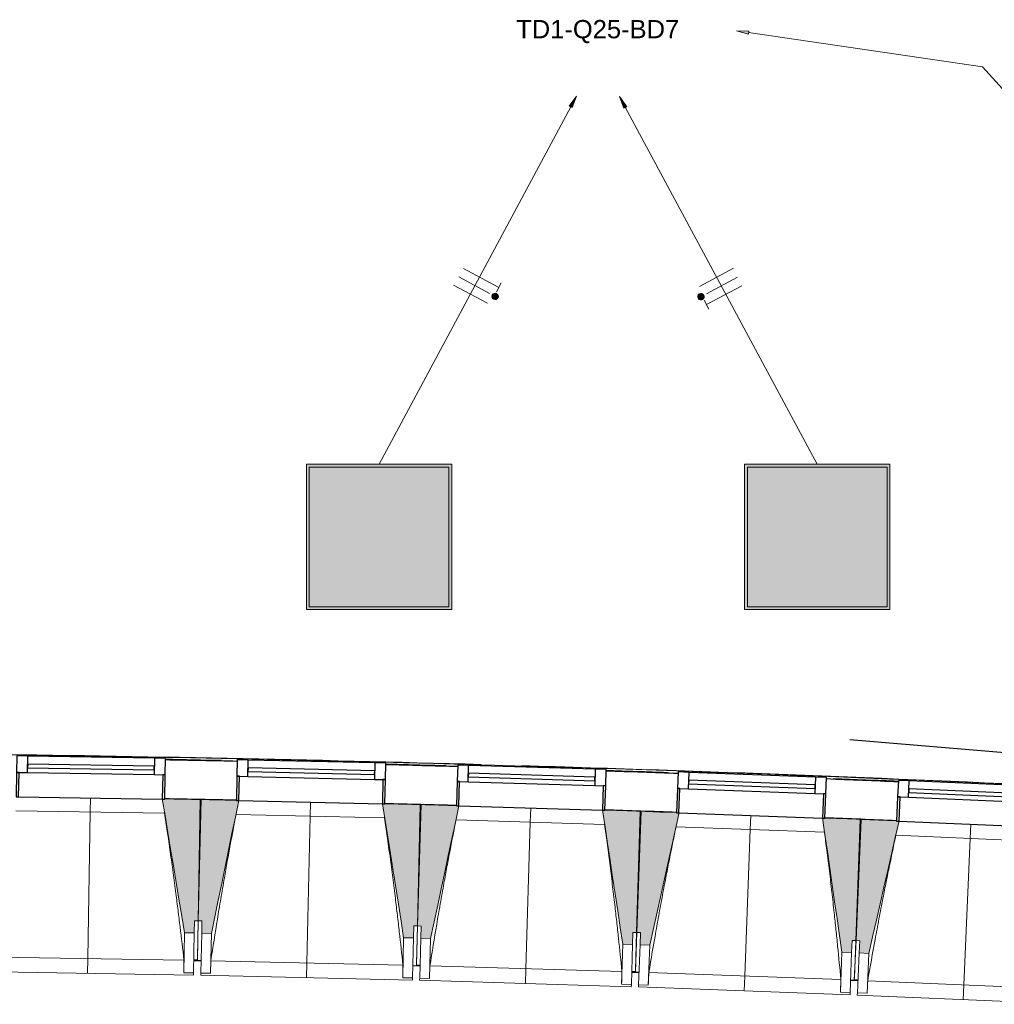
# Model space of a CAD drawing. Header units: millimetres. Extents: x -2845 to 74565, y -36590 to 13748.
# Tile 7 of 49: x 33751 to 37755, y -21391 to -17344. Entities that reach past the tile are written whole.
import ezdxf

# ---------------------------------------------------------------- set-up
doc = ezdxf.new("R2010")
doc.units = ezdxf.units.MM
for name, color, linetype, lineweight in [('A-DETL-GENF', 7, 'Continuous', 18), ('A-DOOR', 7, 'Continuous', 25), ('A-FLOR', 7, 'Continuous', 25), ('A-FLOR-HRAL', 7, 'Continuous', 18), ('A-GENM', 7, 'Continuous', 18), ('A-GLAZ', 7, 'Continuous', 25), ('CABLE', 7, 'Continuous', 30), ('CABLES', 7, 'Continuous', 18), ('I-WALL', 7, 'Continuous', 25), ('INSTAL ELECTRIQUE', 7, 'Continuous', 18), ('Q-SPCQ', 7, 'Continuous', 18), ('S-BEAM', 7, 'Continuous', 18)]:
    doc.layers.add(name, color=color, linetype=linetype, lineweight=lineweight)
doc.styles.add('Arial_2', font='arial.ttf', dxfattribs={"height": 75})

# ---------------------------------------------------------------- blocks, each defined once
blk = doc.blocks.new('20_MUR PREFA_01 - MODULE_01 B-3165811-2021_015_1111_DCE_1_50_N0 FINI_CFO_ECL')
at = {"layer": 'A-GENM'}
for p, q in [((0, 722.1), (0, 661.4)), ((0, 661.4), (0, 58.5)), ((0, 0.7), (0, 58.5))]:
    blk.add_line(p, q, dxfattribs=at)
blk = doc.blocks.new('B02_DC_STR_rvt-1-2021_015_1111_DCE_1_50_N0 FINI_CFO_ECL')
at = {"layer": 'S-BEAM', "lineweight": 5, "true_color": 0x787878}
for points in [[(-18701.7, -21097.5), (-18700.9, -21047.5), (-18685.9, -21047.8), (-18677.8, -20549.1), (-18822.7, -20546.7), (-18822.7, -20547.4), (-18832.7, -20547.4), (-18741.7, -21096.9)], [(-18631, -21099.1), (-18518.5, -20553.4), (-18528.4, -20553.2), (-18528.4, -20552.5), (-18673.3, -20549.2), (-18684.8, -21047.8), (-18669.8, -21048.2), (-18670.9, -21098.2), (-18669.8, -21098.2)], [(-17801.2, -21118.2), (-17800, -21068.2), (-17785, -21068.6), (-17773.5, -20569.9), (-17918.4, -20566.6), (-17918.4, -20567.3), (-17928.3, -20567.3), (-17841.2, -21117.3), (-17824.3, -21117.7)], [(-17730.5, -21120.2), (-17614.2, -20575.4), (-17624.2, -20575.1), (-17624.2, -20574.4), (-17769, -20570.1), (-17784, -21068.6), (-17769, -21069.1), (-17770.5, -21119), (-17769, -21119.1)], [(-16900.9, -21145.1), (-16899.4, -21095.2), (-16884.4, -21095.6), (-16869.4, -20597), (-17014.2, -20592.7), (-17014.3, -20593.4), (-17024.2, -20593.4), (-16940.8, -21143.9), (-16908.3, -21144.9)], [(-16830.2, -21147.7), (-16710.1, -20603.6), (-16720.1, -20603.2), (-16720.1, -20602.6), (-16864.9, -20597.2), (-16883.3, -21095.7), (-16868.3, -21096.2), (-16870.1, -21146.2), (-16868.3, -21146.2)], [(-16000.7, -21178.3), (-15998.9, -21128.3), (-15983.9, -21128.9), (-15965.5, -20630.4), (-16110.3, -20625.1), (-16110.4, -20625.8), (-16120.2, -20625.8), (-16040.7, -21176.8), (-16016.5, -21177.7)], [(-15930.1, -21181.3), (-15806.3, -20638.1), (-15816.2, -20637.7), (-15816.2, -20637), (-15961, -20630.6), (-15982.8, -21128.9), (-15967.8, -21129.6), (-15970, -21179.6), (-15967.8, -21179.6)]]:
    blk.add_hatch(color=8, dxfattribs=at).paths.add_polyline_path(points)
at = {"layer": 'A-FLOR'}
for p, q in [((-18688.5, -21209.9), (-18703.5, -21209.6)), ((-18673.6, -21211.5), (-18703.5, -21210.9)), ((-18703.5, -21210.9), (-18673.6, -21211.5)), ((-17803.8, -21231.6), (-17773.9, -21232.3)), ((-17773.8, -21231.1), (-17788.8, -21230.6)), ((-16889.3, -21257.6), (-16904.2, -21257.2)), ((-16874.3, -21259.4), (-16904.2, -21258.4)), ((-16904.2, -21258.4), (-16874.3, -21259.4)), ((-15975, -21292.7), (-16004.9, -21291.5)), ((-16004.9, -21291.5), (-15975, -21292.7)), ((-15974.9, -21291.5), (-15989.9, -21290.9))]:
    blk.add_line(p, q, dxfattribs=at)
at = {"layer": 'S-BEAM'}
for p, q in [((-18677.8, -20549.1), (-18822.8, -20546.7)), ((-18685.9, -21047.8), (-18677.8, -20549.1)), ((-18673.3, -20549.2), (-18684.8, -21047.8)), ((-18528.4, -20552.5), (-18673.3, -20549.2)), ((-18823.5, -20605.2), (-19433.9, -20595.4)), ((-17773.5, -20569.9), (-17918.5, -20566.6)), ((-17785, -21068.6), (-17773.5, -20569.9)), ((-17769, -20570.1), (-17784, -21068.6)), ((-17624.2, -20574.4), (-17769, -20570.1)), ((-16869.4, -20597), (-17014.3, -20592.7)), ((-16884.4, -21095.6), (-16869.4, -20597)), ((-16864.9, -20597.2), (-16883.3, -21095.7)), ((-16720.1, -20602.6), (-16864.9, -20597.2)), ((-17919.6, -20625), (-18529.9, -20611)), ((-17015.8, -20651.2), (-17626.1, -20632.8)), ((-15965.5, -20630.4), (-16110.4, -20625.1)), ((-15983.9, -21128.9), (-15965.5, -20630.4)), ((-15961, -20630.6), (-15982.8, -21128.9)), ((-15816.2, -20637), (-15961, -20630.6)), ((-16112.3, -20683.5), (-16722.4, -20661)), ((-15209, -20722.2), (-15818.9, -20695.4)), ((-18701.7, -21097.5), (-18700.9, -21047.5)), ((-18700.9, -21047.5), (-18685.9, -21047.8)), ((-18688.5, -21209.9), (-18684.8, -21047.8)), ((-18685.9, -21047.8), (-18688.3, -21202.1)), ((-18684.8, -21047.8), (-18669.8, -21048.2)), ((-18669.8, -21048.2), (-18670.9, -21098.2)), ((-17801.2, -21118.2), (-17800, -21068.2)), ((-17800, -21068.2), (-17785, -21068.6)), ((-17788.8, -21230.6), (-17784, -21068.6)), ((-17785, -21068.6), (-17788.6, -21223.1)), ((-17784, -21068.6), (-17769, -21069.1)), ((-17769, -21069.1), (-17770.5, -21119)), ((-18741.7, -21096.9), (-18744.3, -21261.1)), ((-18741.7, -21096.9), (-18701.7, -21097.5)), ((-18701.7, -21097.5), (-18704.3, -21261.7)), ((-18674.7, -21262.3), (-18670.9, -21098.2)), ((-18670.9, -21098.2), (-18631, -21099.1)), ((-18634.7, -21263.2), (-18631, -21099.1)), ((-17841.2, -21117.3), (-17844.9, -21281.5)), ((-17841.2, -21117.3), (-17801.2, -21118.2)), ((-17801.2, -21118.2), (-17805, -21282.4)), ((-17775.4, -21283.2), (-17770.5, -21119)), ((-17770.5, -21119), (-17730.5, -21120.2)), ((-17735.4, -21284.4), (-17730.5, -21120.2)), ((-16900.9, -21145.1), (-16899.4, -21095.2)), ((-16899.4, -21095.2), (-16884.4, -21095.6)), ((-16889.3, -21257.6), (-16883.3, -21095.7)), ((-16884.4, -21095.6), (-16889, -21250.2)), ((-16883.3, -21095.7), (-16868.3, -21096.2)), ((-16868.3, -21096.2), (-16870.1, -21146.2)), ((-16940.8, -21143.9), (-16945.8, -21308.1)), ((-16940.8, -21143.9), (-16900.9, -21145.1)), ((-16900.9, -21145.1), (-16905.8, -21309.3)), ((-16876.2, -21310.3), (-16870.1, -21146.2)), ((-16870.1, -21146.2), (-16830.2, -21147.7)), ((-16836.2, -21311.7), (-16830.2, -21147.7)), ((-16000.7, -21178.3), (-15998.9, -21128.3)), ((-15998.9, -21128.3), (-15983.9, -21128.9)), ((-15989.9, -21290.9), (-15982.8, -21128.9)), ((-15983.9, -21128.9), (-15989.6, -21283.7)), ((-15982.8, -21128.9), (-15967.8, -21129.6)), ((-15967.8, -21129.6), (-15970, -21179.6)), ((-19533.1, -21196.8), (-18743.7, -21209.5)), ((-16040.7, -21176.8), (-16046.8, -21340.9)), ((-16040.7, -21176.8), (-16000.7, -21178.3)), ((-16000.7, -21178.3), (-16006.8, -21342.4)), ((-15977.2, -21343.6), (-15970, -21179.6)), ((-15970, -21179.6), (-15930.1, -21181.3)), ((-15937.3, -21345.4), (-15930.1, -21181.3)), ((-18703.5, -21211.7), (-18688.6, -21212)), ((-18688.6, -21212), (-18688.6, -21211.2)), ((-18688.6, -21212), (-18673.6, -21212.3)), ((-18633.3, -21211.7), (-17844, -21229.9)), ((-17803.8, -21232.4), (-17788.9, -21232.7)), ((-17788.9, -21232.8), (-17788.9, -21232)), ((-17788.9, -21232.8), (-17773.9, -21233.2)), ((-17733.6, -21232.8), (-16944.4, -21256.5)), ((-19574.3, -21256.7), (-18704.5, -21270.8)), ((-18744.3, -21261.1), (-18744.3, -21260.8)), ((-18704.3, -21261.7), (-18744.3, -21261.1)), ((-18704.3, -21261.7), (-18704.5, -21270.8)), ((-18674.9, -21271.4), (-18674.7, -21262.3)), ((-18674.9, -21271.4), (-17805.2, -21291.4)), ((-18634.7, -21263.2), (-18674.7, -21262.3)), ((-18634.7, -21263), (-18634.7, -21263.2)), ((-17844.9, -21281.5), (-17845, -21281.2)), ((-17805, -21282.4), (-17844.9, -21281.5)), ((-17805, -21282.4), (-17805.2, -21291.4)), ((-17775.7, -21292.2), (-17775.4, -21283.2)), ((-17735.4, -21284.4), (-17775.4, -21283.2)), ((-17735.4, -21284.1), (-17735.4, -21284.4)), ((-16904.3, -21259.3), (-16889.3, -21259.7)), ((-16889.3, -21259.8), (-16889.3, -21258.9)), ((-16889.3, -21259.8), (-16874.4, -21260.3)), ((-16834.1, -21260.2), (-16045.1, -21289.4)), ((-17775.7, -21292.2), (-16906, -21318.3)), ((-16945.8, -21308.1), (-16945.8, -21307.8)), ((-16905.8, -21309.3), (-16945.8, -21308.1)), ((-16905.8, -21309.3), (-16906, -21318.3)), ((-16876.5, -21319.3), (-16876.2, -21310.3)), ((-16876.5, -21319.3), (-16007.1, -21351.4)), ((-16836.2, -21311.7), (-16876.2, -21310.3)), ((-16836.2, -21311.5), (-16836.2, -21311.7)), ((-16005, -21292.4), (-15990, -21293)), ((-15990, -21293), (-15990, -21292.1)), ((-15990, -21293), (-15975, -21293.6)), ((-15934.8, -21293.8), (-15146, -21328.5)), ((-16046.8, -21340.9), (-16046.8, -21340.7)), ((-16006.8, -21342.4), (-16046.8, -21340.9)), ((-16006.8, -21342.4), (-16007.1, -21351.4)), ((-15977.6, -21352.6), (-15977.2, -21343.6)), ((-15977.6, -21352.6), (-15108.5, -21390.8)), ((-15937.3, -21345.4), (-15977.2, -21343.6)), ((-15937.2, -21345.1), (-15937.3, -21345.4))]:
    blk.add_line(p, q, dxfattribs=at)
at = {"layer": 'S-BEAM', "flags": 128}
for points in [[(-18832.8, -20546.6), (-18821.4, -20615.4), (-18810, -20684.1), (-18798.6, -20752.9), (-18787.2, -20821.7), (-18775.8, -20890.5), (-18764.4, -20959.3), (-18753, -21028.1), (-18741.7, -21096.9)], [(-18631, -21099.1), (-18616.9, -21030.8), (-18602.8, -20962.5), (-18588.7, -20894.2), (-18574.6, -20825.9), (-18560.6, -20757.6), (-18546.5, -20689.3), (-18532.4, -20621), (-18518.3, -20552.7)], [(-17928.5, -20566.3), (-17917.6, -20635.2), (-17906.7, -20704.1), (-17895.7, -20772.9), (-17884.8, -20841.8), (-17873.9, -20910.7), (-17863, -20979.6), (-17852.1, -21048.4), (-17841.2, -21117.3)], [(-17730.5, -21120.2), (-17715.9, -21052.1), (-17701.4, -20983.9), (-17686.8, -20915.7), (-17672.3, -20847.5), (-17657.7, -20779.3), (-17643.2, -20711.1), (-17628.6, -20642.9), (-17614.1, -20574.7)], [(-17024.3, -20592.4), (-17013.9, -20661.3), (-17003.5, -20730.3), (-16993, -20799.2), (-16982.6, -20868.2), (-16972.1, -20937.1), (-16961.7, -21006), (-16951.3, -21075), (-16940.8, -21143.9)], [(-16830.2, -21147.7), (-16815.1, -21079.6), (-16800.1, -21011.5), (-16785.1, -20943.4), (-16770.1, -20875.3), (-16755.1, -20807.2), (-16740, -20739.1), (-16725, -20671), (-16710, -20602.9)], [(-16120.4, -20624.7), (-16110.4, -20693.7), (-16100.5, -20762.7), (-16090.5, -20831.7), (-16080.5, -20900.8), (-16070.6, -20969.8), (-16060.6, -21038.8), (-16050.7, -21107.8), (-16040.7, -21176.8)], [(-15930.1, -21181.3), (-15914.6, -21113.3), (-15899.1, -21045.3), (-15883.6, -20977.3), (-15868.1, -20909.4), (-15852.6, -20841.4), (-15837.1, -20773.4), (-15821.6, -20705.4), (-15806.1, -20637.4)], [(-18744.3, -21260.8), (-18744.2, -21250.6), (-18744.1, -21240.3), (-18744, -21230), (-18743.8, -21219.8), (-18743.7, -21209.5)], [(-18633.3, -21211.7), (-18633.6, -21221.9), (-18633.9, -21232.2), (-18634.1, -21242.5), (-18634.4, -21252.7), (-18634.7, -21263)], [(-17845, -21281.2), (-17844.8, -21270.9), (-17844.6, -21260.7), (-17844.4, -21250.4), (-17844.2, -21240.2), (-17844, -21229.9)], [(-17733.6, -21232.8), (-17734, -21243.1), (-17734.3, -21253.3), (-17734.7, -21263.6), (-17735, -21273.9), (-17735.4, -21284.1)], [(-16945.8, -21307.8), (-16945.5, -21297.6), (-16945.2, -21287.3), (-16945, -21277), (-16944.7, -21266.8), (-16944.4, -21256.5)], [(-16834.1, -21260.2), (-16834.5, -21270.5), (-16834.9, -21280.7), (-16835.4, -21291), (-16835.8, -21301.2), (-16836.2, -21311.5)], [(-16046.8, -21340.7), (-16046.5, -21330.4), (-16046.1, -21320.1), (-16045.8, -21309.9), (-16045.4, -21299.6), (-16045.1, -21289.4)], [(-15934.8, -21293.8), (-15935.3, -21304.1), (-15935.8, -21314.3), (-15936.2, -21324.6), (-15936.7, -21334.8), (-15937.2, -21345.1)]]:
    blk.add_lwpolyline(points, dxfattribs=at)
at = {"layer": 'S-BEAM'}
for points, knots in [([(-18743.7, -21209.5), (-18748.9, -21163.8), (-18756.9, -21095.4), (-18768.1, -21004.2), (-18777.5, -20930), (-18788.1, -20850.2), (-18799.9, -20764.8), (-18811.8, -20683), (-18819.8, -20629.9), (-18823.6, -20605.2)], [0, 0, 0, 0, 0.2222222, 0.3333333, 0.4444444, 0.5833333, 0.7222222, 0.8611111, 0.9816328, 0.9816328, 0.9816328, 0.9816328]), ([(-18529.8, -20611), (-18537.9, -20652.4), (-18550, -20716.6), (-18565.8, -20803.5), (-18578.8, -20877.1), (-18592.4, -20956.4), (-18611.2, -21069.8), (-18624.6, -21154.9), (-18633.3, -21211.7)], [0.0183454, 0.0183454, 0.0183454, 0.0183454, 0.2222222, 0.3333333, 0.4444444, 0.5833333, 0.7222222, 1, 1, 1, 1]), ([(-17844, -21229.9), (-17848.8, -21184.2), (-17856.4, -21115.7), (-17867, -21024.4), (-17875.9, -20950.1), (-17885.9, -20870.3), (-17897.1, -20784.8), (-17908.4, -20703), (-17916.1, -20649.7), (-17919.7, -20625)], [0, 0, 0, 0, 0.2222222, 0.3333333, 0.4444444, 0.5833333, 0.7222222, 0.8611111, 0.9816328, 0.9816328, 0.9816328, 0.9816328]), ([(-17625.9, -20632.8), (-17634.3, -20674.3), (-17646.9, -20738.3), (-17663.3, -20825.1), (-17676.8, -20898.6), (-17691, -20977.8), (-17710.5, -21091.1), (-17724.5, -21176.1), (-17733.6, -21232.8)], [0.0183454, 0.0183454, 0.0183454, 0.0183454, 0.2222222, 0.3333333, 0.4444444, 0.5833333, 0.7222222, 1, 1, 1, 1]), ([(-16944.4, -21256.5), (-16949, -21210.8), (-16956, -21142.2), (-16966, -21050.8), (-16974.4, -20976.6), (-16983.9, -20896.6), (-16994.5, -20811), (-17005.2, -20729.1), (-17012.5, -20675.9), (-17016, -20651.1)], [0, 0, 0, 0, 0.2222222, 0.3333333, 0.4444444, 0.5833333, 0.7222222, 0.8611111, 0.9816328, 0.9816328, 0.9816328, 0.9816328]), ([(-16722.3, -20661), (-16730.9, -20702.3), (-16743.9, -20766.3), (-16760.9, -20853), (-16775, -20926.4), (-16789.7, -21005.5), (-16810, -21118.7), (-16824.6, -21203.5), (-16834.1, -21260.2)], [0.0183454, 0.0183454, 0.0183454, 0.0183454, 0.2222222, 0.3333333, 0.4444444, 0.5833333, 0.7222222, 1, 1, 1, 1]), ([(-16045.1, -21289.4), (-16049.3, -21243.6), (-16055.9, -21175), (-16065.2, -21083.6), (-16073.1, -21009.2), (-16082, -20929.2), (-16092.1, -20843.5), (-16102.2, -20761.6), (-16109.1, -20708.3), (-16112.4, -20683.5)], [0, 0, 0, 0, 0.2222222, 0.3333333, 0.4444444, 0.5833333, 0.7222222, 0.8611111, 0.9816328, 0.9816328, 0.9816328, 0.9816328]), ([(-15818.8, -20695.4), (-15827.7, -20736.7), (-15841.2, -20800.5), (-15858.8, -20887.1), (-15873.3, -20960.4), (-15888.6, -21039.5), (-15909.7, -21152.5), (-15924.9, -21237.2), (-15934.8, -21293.8)], [0.0183454, 0.0183454, 0.0183454, 0.0183454, 0.2222222, 0.3333333, 0.4444444, 0.5833333, 0.7222222, 1, 1, 1, 1])]:
    blk.add_open_spline(points, degree=3, knots=knots, dxfattribs=at)
at = {"layer": 'S-BEAM', "color": 5, "lineweight": 25, "true_color": 0x0000ff}
for p, rotation in [((-19127.8, -20541.8), 179.0762357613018), ((-18223.4, -20559.5), 178.6789667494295), ((-17319.2, -20583.5), 178.2816977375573), ((-16415.2, -20613.8), 177.8844287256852), ((-15511.4, -20650.4), 177.4871597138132)]:
    blk.add_blockref('20_MUR PREFA_01 - MODULE_01 B-3165811-2021_015_1111_DCE_1_50_N0 FINI_CFO_ECL', p, dxfattribs=dict(at, rotation=rotation))
blk = doc.blocks.new('PRT_SIMPLE_HUI_58x68x48 - PRT_BOIS_1V_EI30_930x2040x40-552262-2021_015_1111_DCE_1_50_N0 FINI_CFO_ECL')
at = {"layer": 'A-DETL-GENF', "lineweight": 25}
h = blk.add_hatch(color=256, dxfattribs=at)
h.paths.add_polyline_path([(-483.8, -9.7), (-489.6, -8), (-508.5, -8), (-508.5, -11.5), (-502, -11.5), (-502.1, -10.3), (-505.2, -10.3), (-505.2, -9.3), (-488.4, -9.4), (-485.1, -10.6)])
h.paths.add_polyline_path([(-483.8, -9.7), (-485.1, -11.7), (-497.4, -13.2), (-500.5, -13.6), (-500.5, -14.5), (-495.9, -14.5), (-483.8, -12.8), (-483.8, -10.5)])
h = blk.add_hatch(color=256, dxfattribs=at)
h.paths.add_polyline_path([(413.8, -9.7), (413.8, -12.8), (426.2, -14.5), (430.5, -14.1), (430.4, -13.2), (425.9, -13.2), (415.1, -11.7), (414.4, -10.7)])
h.paths.add_polyline_path([(438.5, -8), (418.5, -8), (413.8, -9.7), (415.1, -10.6), (418.7, -9.3), (435.2, -9.3), (435.2, -10.3), (432, -10.5), (432, -11.5), (438.5, -11.5), (438.5, -9)])
at = {"layer": 'A-DETL-GENF'}
for p, q in [((-488.5, -8), (-508.5, -8)), ((-508.5, -8), (-508.5, -11.5)), ((-508.5, -11.5), (-502, -11.5)), ((-505.2, -10.3), (-505.2, -9.3)), ((-505.2, -9.3), (-488.7, -9.3)), ((-502, -10.3), (-505.2, -10.3)), ((-502, -11.5), (-502, -10.3)), ((-496.1, -13.2), (-500.5, -13.2)), ((-500.5, -13.2), (-500.5, -14.5)), ((-500.5, -14.5), (-496, -14.5)), ((-485.1, -11.7), (-496.1, -13.2)), ((-496, -14.5), (-483.8, -12.8)), ((-488.7, -9.3), (-485.1, -10.6)), ((-483.8, -9.7), (-488.5, -8)), ((-485.1, -10.6), (-485.1, -11.7)), ((-483.8, -12.8), (-483.8, -9.7)), ((418.5, -8), (413.8, -9.7)), ((413.8, -9.7), (413.8, -12.8)), ((413.8, -12.8), (426, -14.5)), ((415.1, -10.6), (418.7, -9.3)), ((415.1, -11.7), (415.1, -10.6)), ((426.1, -13.2), (415.1, -11.7)), ((438.5, -8), (418.5, -8)), ((418.7, -9.3), (435.2, -9.3)), ((426, -14.5), (430.5, -14.5)), ((430.5, -13.2), (426.1, -13.2)), ((430.5, -14.5), (430.5, -13.2)), ((435.2, -10.3), (432, -10.3)), ((432, -10.3), (432, -11.5)), ((432, -11.5), (438.5, -11.5)), ((435.2, -9.3), (435.2, -10.3)), ((438.5, -11.5), (438.5, -8))]:
    blk.add_line(p, q, dxfattribs=at)
at = {"layer": 'A-DOOR'}
for p, q in [((-427.1, 55), (-450.6, 55)), ((-450.6, 55), (-450.6, 54.5)), ((-450.6, 54.5), (-450.6, 50.4)), ((-427.1, 54.5), (-450.6, 54.5)), ((-450.6, 50.4), (-450.6, 43.3)), ((-427.1, 50.4), (-450.6, 50.4)), ((-450.6, 34), (-450.6, 43.3)), ((-326.2, 55), (-427.1, 55)), ((-427.1, 55), (-427.1, 54.5)), ((-427.1, 54.5), (-427.1, 55)), ((-427.1, 54.5), (-427.1, 50.4)), ((-326.2, 54.5), (-427.1, 54.5)), ((-427.1, 50.4), (-427.1, 54.5)), ((-427.1, 50.4), (-427.1, 43.3)), ((-326.2, 50.4), (-427.1, 50.4)), ((-427.1, 43.3), (-427.1, 50.4)), ((-427.1, 34), (-427.1, 43.3)), ((-427.1, 43.3), (-427.1, 34)), ((-319.6, 43.3), (-319.6, 47.5)), ((-319.6, 43.3), (-319.6, 34)), ((-450.6, 25.6), (-450.6, 34)), ((-427.1, 34), (-450.6, 34)), ((-450.6, 15.2), (-450.6, 25.6)), ((-427.1, 25.6), (-450.6, 25.6)), ((-450.6, 4.4), (-450.6, 15.2)), ((-427.1, 15.2), (-450.6, 15.2)), ((-450.6, -4), (-450.6, 4.4)), ((-450.6, 4.4), (-427.1, 4.4)), ((-427.1, 32.8), (-427.1, 34)), ((-319.6, 34), (-427.1, 34)), ((-427.1, 34), (-427.1, 25.6)), ((-427.1, 32.8), (-319.6, 32.8)), ((-427.1, 25.6), (-427.1, 15.2)), ((-427.1, 15.2), (-427.1, 4.4)), ((-427.1, 4.4), (-427.1, -4)), ((-319.6, 34), (-319.6, 32.8)), ((-499.5, -14.5), (-499.5, -54.5)), ((426, -14.5), (-496, -14.5)), ((-465.6, -5.5), (-465.6, -14.5)), ((-413.4, -5.5), (-465.6, -5.5)), ((-450.6, -4), (-450.6, -5)), ((-450.6, -5), (-427.1, -5)), ((-427.1, -5), (-427.1, -4)), ((-413.4, -14.5), (-413.4, -5.5)), ((430.5, -54.5), (430.5, -14.5)), ((-499.5, -54.5), (430.5, -54.5)), ((-465.6, -54.5), (-465.6, -63.5)), ((-465.6, -63.5), (-413.4, -63.5)), ((-427.1, -64), (-450.6, -64)), ((-450.6, -64), (-450.6, -65)), ((-450.6, -73.4), (-450.6, -65)), ((-450.6, -84.2), (-450.6, -73.4)), ((-427.1, -73.4), (-450.6, -73.4)), ((-427.1, -65), (-427.1, -64)), ((-427.1, -65), (-427.1, -73.4)), ((-427.1, -73.4), (-427.1, -84.2)), ((-413.4, -63.5), (-413.4, -54.5)), ((417, -54.5), (417, -977.5)), ((-450.6, -94.6), (-450.6, -84.2)), ((-450.6, -84.2), (-427.1, -84.2)), ((-450.6, -103), (-450.6, -94.6)), ((-450.6, -94.6), (-427.1, -94.6)), ((-450.6, -112.3), (-450.6, -103)), ((-450.6, -103), (-427.1, -103)), ((-450.6, -112.3), (-450.6, -119.4)), ((-450.6, -119.4), (-450.6, -123.5)), ((-450.6, -119.4), (-427.1, -119.4)), ((-427.1, -84.2), (-427.1, -94.6)), ((-427.1, -94.6), (-427.1, -103)), ((-427.1, -103), (-427.1, -101.8)), ((-319.6, -101.8), (-427.1, -101.8)), ((-427.1, -112.3), (-427.1, -103)), ((-427.1, -103), (-319.6, -103)), ((-427.1, -103), (-427.1, -112.3)), ((-427.1, -112.3), (-427.1, -119.4)), ((-427.1, -119.4), (-427.1, -112.3)), ((-427.1, -119.4), (-427.1, -123.5)), ((-427.1, -119.4), (-319.6, -119.4)), ((-427.1, -123.5), (-427.1, -119.4)), ((-319.6, -101.8), (-319.6, -103)), ((-319.6, -103), (-319.6, -112.3)), ((-319.6, -119.4), (-319.6, -112.3)), ((-319.6, -123.5), (-319.6, -119.4)), ((-450.6, -123.5), (-450.6, -124)), ((-450.6, -123.5), (-427.1, -123.5)), ((-450.6, -124), (-427.1, -124)), ((-427.1, -123.5), (-427.1, -124)), ((-427.1, -123.5), (-319.6, -123.5)), ((-427.1, -124), (-427.1, -123.5)), ((-427.1, -124), (-319.6, -124)), ((-319.6, -124), (-319.6, -123.5))]:
    blk.add_line(p, q, dxfattribs=at)
for radius, start, end in [(9.12, 155.8208, 180), (9.12, 180, 204.1792), (7.5, 360, 180), (7.5, 180, 360), (7.5, 180, 240), (7.5, 135, 165), (9.12, 111.9887, 120), (9.12, 240, 248.0113), (7.5, 91.3792, 120), (7.5, 60, 90), (7.5, 270, 0), (9.12, 60, 68.0113), (7.5, 3.6136, 30), (9.12, 0, 24.1792)]:
    blk.add_arc((429, -65.5), radius, start, end, dxfattribs=at)
at = {"layer": 'Q-SPCQ'}
for p, q in [((430.5, -54.5), (403.5, -54.5)), ((430.5, -40.5), (430.5, -54.5))]:
    blk.add_line(p, q, dxfattribs=at)
blk = doc.blocks.new('XXX_VIDE FENETRE - 590-389517-2021_015_1111_DCE_1_50_N0 FINI_CFO_ECL')
at = {"layer": 'A-GLAZ'}
for p, q in [((-305.1, 0), (-305.1, -100)), ((-295.1, 0), (-305.1, 0)), ((295.1, 0), (-295.1, 0)), ((-295.1, -100), (-295.1, 0)), ((305.1, 0), (295.1, 0)), ((295.1, 0), (295.1, -100)), ((305.1, -100), (305.1, 0)), ((-305.1, -100), (-295.1, -100)), ((-260.1, -100), (-305.1, -100)), ((-305.1, -100), (-305.1, -167.5)), ((-260.1, -167.5), (-260.1, -100)), ((260.1, -100), (-260.1, -100)), ((260.1, -100), (260.1, -167.5)), ((305.1, -100), (260.1, -100)), ((295.1, -100), (305.1, -100)), ((305.1, -167.5), (305.1, -100)), ((-305.1, -167.5), (-260.1, -167.5)), ((-260.1, -167.5), (260.1, -167.5)), ((260.1, -167.5), (305.1, -167.5))]:
    blk.add_line(p, q, dxfattribs=at)
at = {"layer": 'A-GLAZ', "color": 173, "true_color": 0x5c63b1}
for p, q in [((260.1, -120), (-260.1, -120)), ((-260.1, -120), (-260.1, -135)), ((260.1, -135), (260.1, -120)), ((-260.1, -135), (260.1, -135))]:
    blk.add_line(p, q, dxfattribs=at)
blk = doc.blocks.new('Garde-corps - Garde-corps-505471-2021_015_1111_DCE_1_50_N0 FINI_CFO_ECL')
at = {"layer": 'A-FLOR-HRAL'}
for p, q in [((-18640.7, -20389.9), (-18648.3, -20389.7)), ((-17756.3, -20410.4), (-17767, -20410.1)), ((-16861.8, -20437.2), (-16867.8, -20437)), ((-15976.7, -20469.8), (-15983.2, -20469.6))]:
    blk.add_line(p, q, dxfattribs=at)
for radius, start, end in [(130446.8, 87.310169, 90.815427), (130448.6, 88.37491, 89.291333), (130439.7, 88.843215, 88.944631), (130439.7, 88.437759, 88.546818), (130448.6, 87.310907, 88.301428), (130439.7, 88.038301, 88.149006), (130439.7, 87.62141, 87.738276)]:
    blk.add_arc((-21222.6, -150801), radius, start, end, dxfattribs=at)
blk = doc.blocks.new('B02_ARC_rvt-1-2021_015_1111_DCE_1_50_N0 FINI_CFO_ECL')
at = {"layer": 'A-FLOR'}
for p, q in [((-16816.9, -20598.5), (-16761.3, -20600.5)), ((-15965.5, -20631.3), (-15961, -20631.5))]:
    blk.add_line(p, q, dxfattribs=at)
at = {"layer": 'I-WALL'}
for radius, start, end in [(130436.7, 88.814853, 88.944628), (130436.7, 88.41704, 88.546816), (130436.7, 88.019227, 88.149003), (130436.7, 87.621413, 87.751189), (130276.7, 88.81502, 88.944466), (130276.7, 88.417206, 88.546653), (130276.7, 88.019392, 88.14884), (130276.7, 87.621578, 87.751026)]:
    blk.add_arc((-21222.6, -150801), radius, start, end, dxfattribs=at)
at = {"layer": 'A-DOOR', "lineweight": 18, "rotation": 265.2586130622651}
blk.add_blockref('PRT_SIMPLE_HUI_58x68x48 - PRT_BOIS_1V_EI30_930x2040x40-552262-2021_015_1111_DCE_1_50_N0 FINI_CFO_ECL', (-14999.2, -19969.3), dxfattribs=at)
at = {"layer": 'A-FLOR-HRAL', "lineweight": 18}
blk.add_blockref('Garde-corps - Garde-corps-505471-2021_015_1111_DCE_1_50_N0 FINI_CFO_ECL', (0, 0), dxfattribs=at)
at = {"layer": 'A-GLAZ', "lineweight": 18}
for p, rotation in [((-19127.8, -20542.5), 179.0762357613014), ((-18223.4, -20560.2), 178.6789667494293), ((-17319.2, -20584.2), 178.2816977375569), ((-16415.2, -20614.5), 177.8844287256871), ((-15511.4, -20651), 177.4871597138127)]:
    blk.add_blockref('XXX_VIDE FENETRE - 590-389517-2021_015_1111_DCE_1_50_N0 FINI_CFO_ECL', p, dxfattribs=dict(at, rotation=rotation))
blk = doc.blocks.new('604_DALLE LED 600x600MM - 26W 4000K 3600lm-4677864-2021_015_1111_DCE_1_50_N0 FINI_CFO_ECL')
at = {"layer": 'INSTAL ELECTRIQUE', "true_color": 0xf6d57a}
h = blk.add_hatch(color=41, dxfattribs=at)
h.paths.add_polyline_path([(-298.5, -298.5), (-298.5, 298.5), (298.5, 298.5), (298.5, -298.5), (-288.1, -298.5)])
h.paths.add_polyline_path([(-287, -287), (287, -287), (287, 287), (-287, 287), (-287, -230.1)])
blk.add_hatch(color=41, dxfattribs=at).paths.add_polyline_path([(-287, -287), (-287, 287), (287, 287), (287, -287)])
at = {"layer": 'INSTAL ELECTRIQUE'}
for p, q in [((-298.5, -298.5), (-298.5, 298.5)), ((-298.5, 298.5), (298.5, 298.5)), ((-287, 287), (-287, -287)), ((-287, 287), (287, 287)), ((287, -287), (287, 287)), ((298.5, 298.5), (298.5, -298.5)), ((298.5, -298.5), (-298.5, -298.5)), ((287, -287), (-287, -287))]:
    blk.add_line(p, q, dxfattribs=at)
blk = doc.blocks.new('Fil - COCHE DE FIL_PE_SYMBOLE-4085576-2021_015_1111_DCE_1_50_N0 FINI_CFO_ECL')
at = {"layer": 'CABLES', "lineweight": 9}
for p, q in [((-0.42, 1.8), (0.42, 1.8)), ((0, 1.8), (0, -1.48))]:
    blk.add_line(p, q, dxfattribs=at)
blk = doc.blocks.new('Fil - Coche de fil circulaire-323115-2021_015_1111_DCE_1_50_N0 FINI_CFO_ECL')
at = {"layer": 'CABLES', "lineweight": 9}
blk.add_hatch(color=256, dxfattribs=at).paths.add_polyline_path([(0.193, 2.078), (0.139, 2.12), (0.075, 2.147), (0.006, 2.156), (-0.062, 2.147), (-0.126, 2.12), (-0.181, 2.078), (-0.223, 2.023), (-0.249, 1.96), (-0.258, 1.891), (-0.249, 1.823), (-0.223, 1.759), (-0.181, 1.704), (-0.126, 1.662), (-0.062, 1.636), (0.006, 1.627), (0.075, 1.636), (0.139, 1.662), (0.193, 1.704), (0.235, 1.759), (0.262, 1.823), (0.271, 1.891), (0.262, 1.96), (0.235, 2.023)])
blk.add_line((0, 1.371), (0, -1.507), dxfattribs=at)
for start, end in [(360, 180), (180, 360)]:
    blk.add_arc((0.006, 1.891), 0.265, start, end, dxfattribs=at)
blk = doc.blocks.new('Fil - Coche de fil long-323512-2021_015_1111_DCE_1_50_N0 FINI_CFO_ECL')
at = {"layer": 'CABLES', "lineweight": 9}
blk.add_line((0, 1.605), (0, -1.57), dxfattribs=at)
blk = doc.blocks.new('B02_ELE_rvt-1-2021_015_1111_DCE_1_50_N0 FINI_CFO_ECL')
at = {"layer": 'CABLES'}
for points in [[(-16424.5, -17404.1), (-16422.6, -17390.9), (-16473.4, -17390.2)], [(-17149.2, -17705.5), (-17131.2, -17657.9), (-17160.9, -17699.2)], [(-16936.3, -17707.8), (-16924.6, -17701.6), (-16954.3, -17660.3)]]:
    blk.add_hatch(color=256, dxfattribs=at).paths.add_polyline_path(points)
for p, q in [((-16422.6, -17390.9), (-16473.4, -17390.2)), ((-16473.4, -17390.2), (-16424.5, -17404.1)), ((-16422.6, -17390.9), (-16473.4, -17390.2)), ((-16473.4, -17390.2), (-16424.5, -17404.1)), ((-16424.5, -17404.1), (-16422.6, -17390.9)), ((-16424.5, -17404.1), (-16422.6, -17390.9)), ((-17131.2, -17657.9), (-17160.9, -17699.2)), ((-17131.2, -17657.9), (-17160.9, -17699.2)), ((-17149.2, -17705.5), (-17131.2, -17657.9)), ((-17149.2, -17705.5), (-17131.2, -17657.9)), ((-16924.6, -17701.6), (-16954.3, -17660.3)), ((-16954.3, -17660.3), (-16936.3, -17707.8)), ((-16924.6, -17701.6), (-16954.3, -17660.3)), ((-16954.3, -17660.3), (-16936.3, -17707.8)), ((-17942.3, -19171.2), (-17154.9, -17702)), ((-17160.9, -17699.2), (-17149.2, -17705.5)), ((-17160.9, -17699.2), (-17149.2, -17705.5)), ((-16936.3, -17707.8), (-16924.6, -17701.6)), ((-16936.3, -17707.8), (-16924.6, -17701.6)), ((-16930.7, -17704.3), (-16142.3, -19171.2))]:
    blk.add_line(p, q, dxfattribs=at)
at = {"layer": 'CABLES', "flags": 128}
blk.add_lwpolyline([(-16424, -17397.4), (-15463.5, -17537.3), (-15146.5, -17885.6), (-15077.9, -19244.8)], dxfattribs=at)
at = {"layer": 'CABLES', "lineweight": 18, "xscale": 49.99999999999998, "yscale": 49.99999999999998, "zscale": 49.99999999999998}
for name, p, rotation in [('Fil - COCHE DE FIL_PE_SYMBOLE-4085576-2021_015_1111_DCE_1_50_N0 FINI_CFO_ECL', (-17529.8, -18401.6), 241.8097781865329), ('Fil - Coche de fil long-323512-2021_015_1111_DCE_1_50_N0 FINI_CFO_ECL', (-16555.3, -18402.8), 118.2543589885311), ('Fil - Coche de fil circulaire-323115-2021_015_1111_DCE_1_50_N0 FINI_CFO_ECL', (-17548.6, -18436.6), 241.8097781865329), ('Fil - Coche de fil circulaire-323115-2021_015_1111_DCE_1_50_N0 FINI_CFO_ECL', (-16536.5, -18437.8), 118.2543589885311), ('Fil - Coche de fil long-323512-2021_015_1111_DCE_1_50_N0 FINI_CFO_ECL', (-17567.3, -18471.6), 241.8097781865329), ('Fil - COCHE DE FIL_PE_SYMBOLE-4085576-2021_015_1111_DCE_1_50_N0 FINI_CFO_ECL', (-16517.7, -18472.7), 118.2543589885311)]:
    blk.add_blockref(name, p, dxfattribs=dict(at, rotation=rotation))
at = {"layer": 'INSTAL ELECTRIQUE', "lineweight": 18, "extrusion": (0, 0, -1), "rotation": 269.9999999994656}
for p in [(17942.3, -19469.7), (16142.3, -19469.7)]:
    blk.add_blockref('604_DALLE LED 600x600MM - 26W 4000K 3600lm-4677864-2021_015_1111_DCE_1_50_N0 FINI_CFO_ECL', p, dxfattribs=at)
at = {"layer": 'CABLE', "lineweight": 9, "insert": (-17378.8, -17345.5), "char_height": 75, "width": 821.73, "attachment_point": 1, "style": 'Arial_2'}
blk.add_mtext('TD1-Q25-BD7', dxfattribs=at)

msp = doc.modelspace()

# ---------------------------------------------------------------- block references
at = {"lineweight": 5}
for name in ['B02_DC_STR_rvt-1-2021_015_1111_DCE_1_50_N0 FINI_CFO_ECL', 'B02_ARC_rvt-1-2021_015_1111_DCE_1_50_N0 FINI_CFO_ECL']:
    msp.add_blockref(name, (53169.3, 0), dxfattribs=at)

# ---------------------------------------------------------------- next in the draw order: block references
msp.add_blockref('B02_ELE_rvt-1-2021_015_1111_DCE_1_50_N0 FINI_CFO_ECL', (53169.3, 0), dxfattribs=at)

doc.saveas('drawing.dxf')
